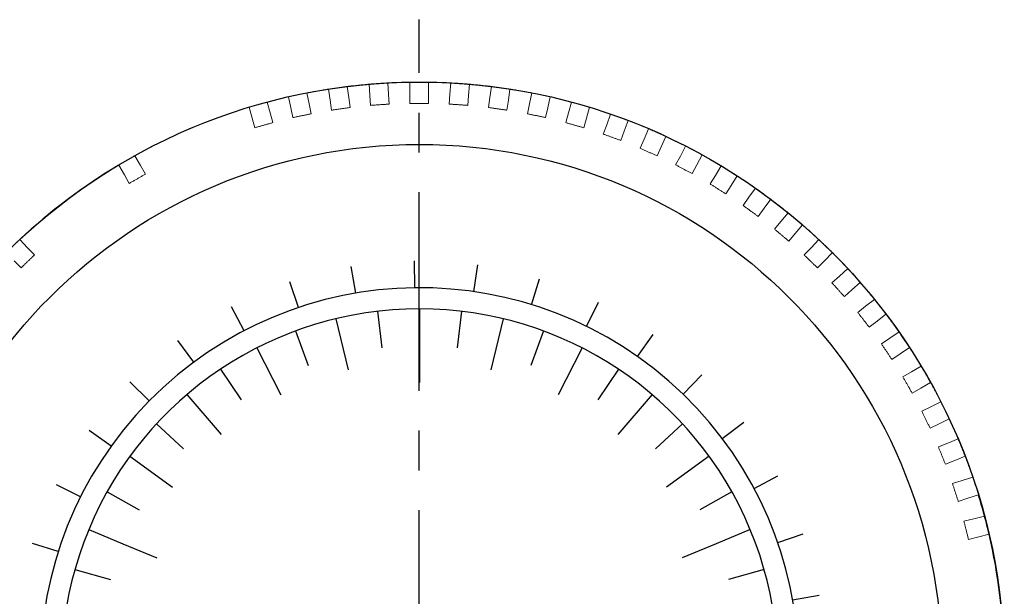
# Model space of a CAD drawing. Extents: x -342 to -45, y -4 to 206.
# Tile 4 of 9: x -319 to -288, y 126 to 145. Entities that reach past the tile are written whole.
import ezdxf

# ---------------------------------------------------------------- set-up
doc = ezdxf.new("R2010")
doc.units = 0
doc.header["$LTSCALE"] = 17
doc.header["$MEASUREMENT"] = 0
doc.linetypes.add('CENTER', pattern=[2, 1.25, -0.25, 0.25, -0.25])
doc.linetypes.add('DASHEDX2', pattern=[1.5, 1, -0.5])
doc.layers.get('0').update_dxf_attribs({"linetype": 'DASHEDX2', "lineweight": 18})
doc.layers.add('4', color=4, linetype='CONTINUOUS', lineweight=30)
doc.layers.add('SS100', color=7, linetype='CONTINUOUS', lineweight=18)

# ---------------------------------------------------------------- blocks, each defined once
blk = doc.blocks.new('11')
at = {"color": 0}
for p, q in [((103.751, 253.288), (103.735, 254.574)), ((106.555, 253.104), (106.739, 254.376)), ((100.953, 253.034), (100.737, 254.301)), ((98.229, 252.347), (97.818, 253.566)), ((109.295, 252.486), (109.675, 253.714)), ((111.906, 251.448), (112.473, 252.602)), ((95.644, 251.245), (95.049, 252.385)), ((114.324, 250.017), (115.064, 251.069)), ((93.263, 249.754), (92.498, 250.788)), ((91.142, 247.911), (90.226, 248.813)), ((116.49, 248.228), (117.384, 249.152)), ((118.351, 246.123), (119.378, 246.896)), ((89.335, 245.76), (88.289, 246.508)), ((119.862, 243.754), (120.996, 244.358)), ((87.884, 243.355), (86.734, 243.931)), ((120.985, 241.178), (122.2, 241.599)), ((86.825, 240.752), (85.6, 241.142)), ((121.694, 238.46), (122.96, 238.686)), ((86.183, 238.017), (84.913, 238.211)), ((121.972, 235.664), (123.257, 235.691)), ((85.976, 235.215), (84.69, 235.209)), ((121.811, 232.859), (123.085, 232.685)), ((86.207, 232.415), (84.938, 232.209)), ((121.215, 230.113), (122.447, 229.743)), ((86.871, 229.685), (85.649, 229.284)), ((120.2, 227.494), (121.359, 226.937)), ((87.951, 227.091), (86.807, 226.506)), ((118.789, 225.064), (119.847, 224.333)), ((89.422, 224.697), (88.383, 223.941)), ((91.248, 222.562), (90.339, 221.653)), ((117.017, 222.883), (117.949, 221.997))]:
    blk.add_line(p, q, dxfattribs=at)
blk.add_arc((103.976, 235.29), 18, 316.4299, 225, dxfattribs=at)

msp = doc.modelspace()

# ---------------------------------------------------------------- linework, layer by layer
for p, q in [((-309.263, 142.002), (-309.314, 142.359)), ((-308.719, 142.443), (-308.669, 142.086)), ((-307.989, 142.157), (-308.014, 142.517)), ((-307.415, 142.559), (-307.39, 142.199)), ((-306.707, 142.223), (-306.707, 142.584)), ((-306.107, 142.584), (-306.107, 142.223)), ((-305.423, 142.199), (-305.398, 142.559)), ((-304.799, 142.517), (-304.824, 142.157)), ((-304.144, 142.086), (-304.094, 142.443)), ((-303.5, 142.359), (-303.55, 142.002)), ((-310.524, 141.759), (-310.599, 142.112)), ((-310.012, 142.236), (-309.937, 141.884)), ((-308.669, 142.086), (-308.624, 141.768)), ((-307.967, 141.837), (-307.989, 142.157)), ((-307.39, 142.199), (-307.368, 141.879)), ((-306.707, 141.902), (-306.707, 142.223)), ((-306.107, 142.223), (-306.107, 141.902)), ((-305.446, 141.879), (-305.423, 142.199)), ((-304.824, 142.157), (-304.847, 141.837)), ((-304.189, 141.768), (-304.144, 142.086)), ((-302.876, 141.884), (-302.801, 142.236)), ((-302.214, 142.112), (-302.289, 141.759)), ((-311.765, 141.428), (-311.864, 141.775)), ((-311.287, 141.94), (-311.188, 141.593)), ((-310.457, 141.445), (-310.524, 141.759)), ((-309.937, 141.884), (-309.87, 141.569)), ((-309.219, 141.684), (-309.263, 142.002)), ((-303.55, 142.002), (-303.595, 141.684)), ((-302.943, 141.569), (-302.876, 141.884)), ((-302.289, 141.759), (-302.356, 141.445)), ((-301.626, 141.593), (-301.526, 141.94)), ((-300.949, 141.775), (-301.049, 141.428)), ((-311.676, 141.119), (-311.765, 141.428)), ((-311.188, 141.593), (-311.099, 141.285)), ((-301.714, 141.285), (-301.626, 141.593)), ((-301.049, 141.428), (-301.137, 141.119)), ((-300.398, 141.217), (-300.275, 141.555)), ((-300.508, 140.915), (-300.398, 141.217)), ((-299.711, 141.35), (-299.834, 141.011)), ((-299.834, 141.011), (-299.944, 140.709)), ((-299.2, 140.755), (-299.054, 141.085)), ((-298.505, 140.84), (-298.652, 140.511)), ((-299.331, 140.462), (-299.2, 140.755)), ((-298.652, 140.511), (-298.783, 140.218)), ((-298.037, 140.211), (-297.868, 140.53)), ((-315.523, 140.221), (-315.343, 139.909)), ((-298.188, 139.928), (-298.037, 140.211)), ((-297.338, 140.248), (-297.507, 139.929)), ((-315.862, 139.609), (-316.043, 139.921)), ((-315.343, 139.909), (-315.184, 139.634)), ((-297.507, 139.929), (-297.658, 139.646)), ((-296.915, 139.588), (-296.724, 139.893)), ((-315.704, 139.334), (-315.862, 139.609)), ((-297.085, 139.315), (-296.915, 139.588)), ((-296.215, 139.575), (-296.406, 139.269)), ((-296.406, 139.269), (-296.576, 138.997)), ((-296.028, 138.627), (-295.839, 138.887)), ((-295.839, 138.887), (-295.627, 139.179)), ((-295.142, 138.826), (-295.354, 138.534)), ((-295.354, 138.534), (-295.542, 138.274)), ((-294.815, 138.113), (-294.583, 138.389)), ((-295.021, 137.867), (-294.815, 138.113)), ((-294.123, 138.004), (-294.355, 137.727)), ((-294.355, 137.727), (-294.561, 137.481)), ((-319.217, 137.529), (-318.967, 137.27)), ((-293.847, 137.27), (-293.596, 137.529)), ((-318.967, 137.27), (-318.744, 137.039)), ((-294.07, 137.039), (-293.847, 137.27)), ((-293.164, 137.112), (-293.415, 136.853)), ((-319.175, 136.622), (-319.398, 136.853)), ((-293.415, 136.853), (-293.638, 136.622)), ((-292.94, 136.361), (-292.672, 136.602)), ((-293.179, 136.146), (-292.94, 136.361)), ((-292.27, 136.156), (-292.538, 135.915)), ((-292.538, 135.915), (-292.777, 135.7)), ((-292.099, 135.391), (-291.814, 135.613)), ((-292.352, 135.193), (-292.099, 135.391)), ((-291.445, 135.14), (-291.729, 134.918)), ((-291.729, 134.918), (-291.982, 134.72)), ((-291.327, 134.365), (-291.028, 134.566)), ((-291.593, 134.185), (-291.327, 134.365)), ((-290.991, 133.867), (-291.258, 133.688)), ((-290.693, 134.069), (-290.991, 133.867)), ((-290.907, 133.127), (-290.629, 133.287)), ((-290.629, 133.287), (-290.317, 133.467)), ((-290.017, 132.948), (-290.329, 132.767)), ((-290.329, 132.767), (-290.607, 132.607)), ((-290.008, 132.164), (-289.684, 132.322)), ((-290.297, 132.023), (-290.008, 132.164)), ((-289.421, 131.782), (-289.745, 131.624)), ((-289.745, 131.624), (-290.034, 131.483)), ((-289.765, 130.879), (-289.467, 130.999)), ((-289.467, 130.999), (-289.132, 131.134)), ((-289.242, 130.443), (-289.54, 130.323)), ((-288.908, 130.578), (-289.242, 130.443)), ((-289.313, 129.701), (-289.008, 129.8)), ((-289.008, 129.8), (-288.665, 129.912)), ((-288.822, 129.229), (-289.128, 129.13)), ((-288.48, 129.341), (-288.822, 129.229)), ((-288.946, 128.494), (-288.634, 128.572)), ((-288.634, 128.572), (-288.284, 128.659)), ((-288.139, 128.077), (-288.8, 127.912))]:
    msp.add_line(p, q)
at = {"flags": 128}
for points in [[(-308.624, 141.768), (-308.649, 141.764), (-308.674, 141.761), (-308.699, 141.757), (-308.724, 141.754), (-308.748, 141.75), (-308.773, 141.747), (-308.798, 141.743), (-308.823, 141.74), (-308.847, 141.737), (-308.872, 141.733), (-308.897, 141.73), (-308.922, 141.726), (-308.946, 141.723), (-308.971, 141.719), (-308.996, 141.716), (-309.021, 141.712), (-309.045, 141.709), (-309.07, 141.705), (-309.095, 141.702), (-309.12, 141.698), (-309.144, 141.695), (-309.169, 141.691), (-309.194, 141.688), (-309.219, 141.684)], [(-307.368, 141.879), (-307.393, 141.877), (-307.418, 141.875), (-307.443, 141.874), (-307.468, 141.872), (-307.493, 141.87), (-307.518, 141.868), (-307.543, 141.867), (-307.567, 141.865), (-307.592, 141.863), (-307.617, 141.861), (-307.642, 141.86), (-307.667, 141.858), (-307.692, 141.856), (-307.717, 141.854), (-307.742, 141.853), (-307.767, 141.851), (-307.792, 141.849), (-307.817, 141.847), (-307.842, 141.846), (-307.867, 141.844), (-307.892, 141.842), (-307.917, 141.84), (-307.942, 141.839), (-307.967, 141.837)], [(-306.107, 141.902), (-306.132, 141.902), (-306.157, 141.902), (-306.182, 141.902), (-306.207, 141.902), (-306.232, 141.902), (-306.257, 141.902), (-306.282, 141.902), (-306.307, 141.902), (-306.332, 141.902), (-306.357, 141.902), (-306.382, 141.902), (-306.407, 141.902), (-306.432, 141.902), (-306.457, 141.902), (-306.482, 141.902), (-306.507, 141.902), (-306.532, 141.902), (-306.557, 141.902), (-306.582, 141.902), (-306.607, 141.902), (-306.632, 141.902), (-306.657, 141.902), (-306.682, 141.902), (-306.707, 141.902)], [(-304.847, 141.837), (-304.872, 141.839), (-304.897, 141.84), (-304.922, 141.842), (-304.947, 141.844), (-304.972, 141.846), (-304.996, 141.847), (-305.021, 141.849), (-305.046, 141.851), (-305.071, 141.853), (-305.096, 141.854), (-305.121, 141.856), (-305.146, 141.858), (-305.171, 141.86), (-305.196, 141.861), (-305.221, 141.863), (-305.246, 141.865), (-305.271, 141.867), (-305.296, 141.868), (-305.321, 141.87), (-305.346, 141.872), (-305.371, 141.874), (-305.396, 141.875), (-305.421, 141.877), (-305.446, 141.879)], [(-303.595, 141.684), (-303.619, 141.688), (-303.644, 141.691), (-303.669, 141.695), (-303.694, 141.698), (-303.718, 141.702), (-303.743, 141.705), (-303.768, 141.709), (-303.793, 141.712), (-303.817, 141.716), (-303.842, 141.719), (-303.867, 141.723), (-303.892, 141.726), (-303.917, 141.73), (-303.941, 141.733), (-303.966, 141.737), (-303.991, 141.74), (-304.016, 141.743), (-304.04, 141.747), (-304.065, 141.75), (-304.09, 141.754), (-304.115, 141.757), (-304.139, 141.761), (-304.164, 141.764), (-304.189, 141.768)], [(-309.87, 141.569), (-309.895, 141.564), (-309.919, 141.559), (-309.944, 141.554), (-309.968, 141.549), (-309.993, 141.543), (-310.017, 141.538), (-310.041, 141.533), (-310.066, 141.528), (-310.09, 141.523), (-310.115, 141.517), (-310.139, 141.512), (-310.164, 141.507), (-310.188, 141.502), (-310.213, 141.497), (-310.237, 141.491), (-310.262, 141.486), (-310.286, 141.481), (-310.311, 141.476), (-310.335, 141.471), (-310.359, 141.465), (-310.384, 141.46), (-310.408, 141.455), (-310.433, 141.45), (-310.457, 141.445)], [(-302.356, 141.445), (-302.381, 141.45), (-302.405, 141.455), (-302.43, 141.46), (-302.454, 141.465), (-302.478, 141.471), (-302.503, 141.476), (-302.527, 141.481), (-302.552, 141.486), (-302.576, 141.491), (-302.601, 141.497), (-302.625, 141.502), (-302.65, 141.507), (-302.674, 141.512), (-302.699, 141.517), (-302.723, 141.523), (-302.747, 141.528), (-302.772, 141.533), (-302.796, 141.538), (-302.821, 141.543), (-302.845, 141.549), (-302.87, 141.554), (-302.894, 141.559), (-302.919, 141.564), (-302.943, 141.569)], [(-311.099, 141.285), (-311.123, 141.278), (-311.147, 141.271), (-311.171, 141.264), (-311.195, 141.257), (-311.219, 141.25), (-311.243, 141.243), (-311.267, 141.236), (-311.291, 141.229), (-311.315, 141.223), (-311.34, 141.216), (-311.364, 141.209), (-311.388, 141.202), (-311.412, 141.195), (-311.436, 141.188), (-311.46, 141.181), (-311.484, 141.174), (-311.508, 141.167), (-311.532, 141.161), (-311.556, 141.154), (-311.58, 141.147), (-311.604, 141.14), (-311.628, 141.133), (-311.652, 141.126), (-311.676, 141.119)], [(-301.137, 141.119), (-301.161, 141.126), (-301.185, 141.133), (-301.209, 141.14), (-301.234, 141.147), (-301.258, 141.154), (-301.282, 141.161), (-301.306, 141.167), (-301.33, 141.174), (-301.354, 141.181), (-301.378, 141.188), (-301.402, 141.195), (-301.426, 141.202), (-301.45, 141.209), (-301.474, 141.216), (-301.498, 141.223), (-301.522, 141.229), (-301.546, 141.236), (-301.57, 141.243), (-301.594, 141.25), (-301.618, 141.257), (-301.642, 141.264), (-301.666, 141.271), (-301.69, 141.278), (-301.714, 141.285)], [(-299.944, 140.709), (-299.968, 140.718), (-299.991, 140.727), (-300.015, 140.735), (-300.038, 140.744), (-300.062, 140.752), (-300.085, 140.761), (-300.109, 140.769), (-300.132, 140.778), (-300.156, 140.787), (-300.179, 140.795), (-300.203, 140.804), (-300.226, 140.812), (-300.25, 140.821), (-300.273, 140.829), (-300.297, 140.838), (-300.32, 140.846), (-300.344, 140.855), (-300.367, 140.863), (-300.391, 140.872), (-300.414, 140.881), (-300.438, 140.889), (-300.461, 140.898), (-300.485, 140.906), (-300.508, 140.915)], [(-298.783, 140.218), (-298.806, 140.228), (-298.828, 140.238), (-298.851, 140.248), (-298.874, 140.258), (-298.897, 140.268), (-298.92, 140.279), (-298.943, 140.289), (-298.965, 140.299), (-298.988, 140.309), (-299.011, 140.319), (-299.034, 140.33), (-299.057, 140.34), (-299.08, 140.35), (-299.102, 140.36), (-299.125, 140.37), (-299.148, 140.38), (-299.171, 140.391), (-299.194, 140.401), (-299.217, 140.411), (-299.24, 140.421), (-299.262, 140.431), (-299.285, 140.441), (-299.308, 140.451), (-299.331, 140.462)], [(-297.658, 139.646), (-297.68, 139.658), (-297.702, 139.669), (-297.724, 139.681), (-297.747, 139.693), (-297.769, 139.705), (-297.791, 139.716), (-297.813, 139.728), (-297.835, 139.74), (-297.857, 139.752), (-297.879, 139.763), (-297.901, 139.775), (-297.923, 139.787), (-297.945, 139.798), (-297.967, 139.81), (-297.989, 139.822), (-298.011, 139.834), (-298.034, 139.845), (-298.056, 139.857), (-298.078, 139.869), (-298.1, 139.881), (-298.122, 139.892), (-298.144, 139.904), (-298.166, 139.916), (-298.188, 139.928)], [(-315.184, 139.634), (-315.205, 139.622), (-315.227, 139.609), (-315.249, 139.597), (-315.27, 139.584), (-315.292, 139.572), (-315.314, 139.559), (-315.335, 139.547), (-315.357, 139.534), (-315.379, 139.522), (-315.4, 139.509), (-315.422, 139.497), (-315.444, 139.484), (-315.465, 139.472), (-315.487, 139.459), (-315.509, 139.447), (-315.53, 139.434), (-315.552, 139.422), (-315.574, 139.409), (-315.595, 139.397), (-315.617, 139.384), (-315.639, 139.372), (-315.66, 139.359), (-315.682, 139.346), (-315.704, 139.334)], [(-296.576, 138.997), (-296.598, 139.01), (-296.619, 139.024), (-296.64, 139.037), (-296.661, 139.05), (-296.682, 139.063), (-296.704, 139.077), (-296.725, 139.09), (-296.746, 139.103), (-296.767, 139.116), (-296.788, 139.13), (-296.81, 139.143), (-296.831, 139.156), (-296.852, 139.169), (-296.873, 139.183), (-296.894, 139.196), (-296.916, 139.209), (-296.937, 139.222), (-296.958, 139.236), (-296.979, 139.249), (-297, 139.262), (-297.022, 139.275), (-297.043, 139.289), (-297.064, 139.302), (-297.085, 139.315)], [(-295.542, 138.274), (-295.563, 138.289), (-295.583, 138.304), (-295.603, 138.318), (-295.623, 138.333), (-295.644, 138.348), (-295.664, 138.363), (-295.684, 138.377), (-295.704, 138.392), (-295.724, 138.407), (-295.745, 138.421), (-295.765, 138.436), (-295.785, 138.451), (-295.805, 138.465), (-295.826, 138.48), (-295.846, 138.495), (-295.866, 138.51), (-295.886, 138.524), (-295.907, 138.539), (-295.927, 138.554), (-295.947, 138.568), (-295.967, 138.583), (-295.987, 138.598), (-296.008, 138.612), (-296.028, 138.627)], [(-294.561, 137.481), (-294.581, 137.497), (-294.6, 137.513), (-294.619, 137.53), (-294.638, 137.546), (-294.657, 137.562), (-294.676, 137.578), (-294.695, 137.594), (-294.715, 137.61), (-294.734, 137.626), (-294.753, 137.642), (-294.772, 137.658), (-294.791, 137.674), (-294.81, 137.69), (-294.83, 137.706), (-294.849, 137.722), (-294.868, 137.739), (-294.887, 137.755), (-294.906, 137.771), (-294.925, 137.787), (-294.944, 137.803), (-294.964, 137.819), (-294.983, 137.835), (-295.002, 137.851), (-295.021, 137.867)], [(-318.744, 137.039), (-318.762, 137.021), (-318.78, 137.004), (-318.798, 136.987), (-318.816, 136.969), (-318.834, 136.952), (-318.852, 136.934), (-318.87, 136.917), (-318.888, 136.9), (-318.906, 136.882), (-318.924, 136.865), (-318.942, 136.848), (-318.96, 136.83), (-318.978, 136.813), (-318.995, 136.796), (-319.013, 136.778), (-319.031, 136.761), (-319.049, 136.743), (-319.067, 136.726), (-319.085, 136.709), (-319.103, 136.691), (-319.121, 136.674), (-319.139, 136.657), (-319.157, 136.639), (-319.175, 136.622)], [(-293.638, 136.622), (-293.656, 136.639), (-293.674, 136.657), (-293.692, 136.674), (-293.71, 136.691), (-293.728, 136.709), (-293.746, 136.726), (-293.764, 136.743), (-293.782, 136.761), (-293.8, 136.778), (-293.818, 136.796), (-293.836, 136.813), (-293.854, 136.83), (-293.872, 136.848), (-293.89, 136.865), (-293.908, 136.882), (-293.926, 136.9), (-293.944, 136.917), (-293.962, 136.934), (-293.98, 136.952), (-293.998, 136.969), (-294.016, 136.987), (-294.034, 137.004), (-294.052, 137.021), (-294.07, 137.039)], [(-292.777, 135.7), (-292.794, 135.719), (-292.81, 135.737), (-292.827, 135.756), (-292.844, 135.774), (-292.861, 135.793), (-292.877, 135.811), (-292.894, 135.83), (-292.911, 135.849), (-292.928, 135.867), (-292.944, 135.886), (-292.961, 135.904), (-292.978, 135.923), (-292.994, 135.942), (-293.011, 135.96), (-293.028, 135.979), (-293.045, 135.997), (-293.061, 136.016), (-293.078, 136.034), (-293.095, 136.053), (-293.112, 136.072), (-293.128, 136.09), (-293.145, 136.109), (-293.162, 136.127), (-293.179, 136.146)], [(-291.982, 134.72), (-291.998, 134.74), (-292.013, 134.76), (-292.028, 134.779), (-292.044, 134.799), (-292.059, 134.819), (-292.075, 134.839), (-292.09, 134.858), (-292.105, 134.878), (-292.121, 134.898), (-292.136, 134.917), (-292.152, 134.937), (-292.167, 134.957), (-292.182, 134.976), (-292.198, 134.996), (-292.213, 135.016), (-292.229, 135.036), (-292.244, 135.055), (-292.259, 135.075), (-292.275, 135.095), (-292.29, 135.114), (-292.306, 135.134), (-292.321, 135.154), (-292.336, 135.173), (-292.352, 135.193)], [(-291.258, 133.688), (-291.272, 133.708), (-291.286, 133.729), (-291.3, 133.75), (-291.314, 133.77), (-291.328, 133.791), (-291.342, 133.812), (-291.356, 133.833), (-291.37, 133.853), (-291.384, 133.874), (-291.398, 133.895), (-291.412, 133.916), (-291.426, 133.936), (-291.44, 133.957), (-291.454, 133.978), (-291.468, 133.999), (-291.482, 134.019), (-291.495, 134.04), (-291.509, 134.061), (-291.523, 134.081), (-291.537, 134.102), (-291.551, 134.123), (-291.565, 134.144), (-291.579, 134.164), (-291.593, 134.185)], [(-290.607, 132.607), (-290.62, 132.628), (-290.632, 132.65), (-290.645, 132.672), (-290.657, 132.693), (-290.67, 132.715), (-290.682, 132.737), (-290.695, 132.758), (-290.707, 132.78), (-290.72, 132.802), (-290.732, 132.823), (-290.745, 132.845), (-290.757, 132.867), (-290.77, 132.888), (-290.782, 132.91), (-290.795, 132.932), (-290.807, 132.953), (-290.82, 132.975), (-290.832, 132.997), (-290.845, 133.018), (-290.857, 133.04), (-290.87, 133.062), (-290.882, 133.083), (-290.895, 133.105), (-290.907, 133.127)], [(-290.034, 131.483), (-290.045, 131.506), (-290.055, 131.528), (-290.066, 131.551), (-290.077, 131.573), (-290.088, 131.596), (-290.099, 131.618), (-290.11, 131.641), (-290.121, 131.663), (-290.132, 131.686), (-290.143, 131.708), (-290.154, 131.731), (-290.165, 131.753), (-290.176, 131.776), (-290.187, 131.798), (-290.198, 131.82), (-290.209, 131.843), (-290.22, 131.865), (-290.231, 131.888), (-290.242, 131.91), (-290.253, 131.933), (-290.264, 131.955), (-290.275, 131.978), (-290.286, 132), (-290.297, 132.023)], [(-289.54, 130.323), (-289.549, 130.346), (-289.558, 130.369), (-289.568, 130.392), (-289.577, 130.415), (-289.586, 130.438), (-289.596, 130.462), (-289.605, 130.485), (-289.615, 130.508), (-289.624, 130.531), (-289.633, 130.554), (-289.643, 130.578), (-289.652, 130.601), (-289.661, 130.624), (-289.671, 130.647), (-289.68, 130.67), (-289.689, 130.694), (-289.699, 130.717), (-289.708, 130.74), (-289.718, 130.763), (-289.727, 130.786), (-289.736, 130.809), (-289.746, 130.833), (-289.755, 130.856), (-289.765, 130.879)], [(-289.128, 129.13), (-289.136, 129.154), (-289.143, 129.178), (-289.151, 129.201), (-289.159, 129.225), (-289.167, 129.249), (-289.174, 129.273), (-289.182, 129.297), (-289.19, 129.32), (-289.197, 129.344), (-289.205, 129.368), (-289.213, 129.392), (-289.221, 129.416), (-289.228, 129.439), (-289.236, 129.463), (-289.244, 129.487), (-289.252, 129.511), (-289.259, 129.534), (-289.267, 129.558), (-289.275, 129.582), (-289.282, 129.606), (-289.29, 129.63), (-289.298, 129.653), (-289.306, 129.677), (-289.313, 129.701)]]:
    msp.add_lwpolyline(points, dxfattribs=at)
msp.add_lwpolyline([(-288.8, 127.912), (-288.807, 127.936), (-288.813, 127.96), (-288.819, 127.985), (-288.825, 128.009), (-288.831, 128.033), (-288.837, 128.058), (-288.843, 128.082), (-288.849, 128.106), (-288.855, 128.13), (-288.861, 128.155), (-288.867, 128.179), (-288.873, 128.203), (-288.879, 128.227), (-288.885, 128.252), (-288.891, 128.276), (-288.897, 128.3), (-288.903, 128.324), (-288.909, 128.349), (-288.915, 128.373), (-288.921, 128.397), (-288.927, 128.421), (-288.934, 128.446), (-288.94, 128.47), (-288.946, 128.494)])
for start, end in [(98.9168, 101.0832), (97.0832, 98.9168), (94.9168, 97.0832), (93.0832, 94.9168), (90.9168, 93.0832), (89.0832, 90.9168), (86.9168, 89.0832), (85.0832, 86.9168), (82.9168, 85.0832), (81.0832, 82.9168), (78.9168, 81.0832), (102.9168, 105.0832), (101.0832, 102.9168), (77.0832, 78.9168), (74.9168, 77.0832), (106.9168, 119.0832), (105.0832, 106.9168), (73.0832, 74.9168), (70.9168, 73.0832), (69.0832, 70.9168), (66.9168, 69.0832), (65.0832, 66.9168), (62.9168, 65.0832), (61.0832, 62.9168), (119.0832, 120.9168), (58.9168, 61.0832), (57.0832, 58.9168), (54.9168, 57.0832), (53.0832, 54.9168), (50.9168, 53.0832), (49.0832, 50.9168), (46.9168, 49.0832), (133.0832, 134.9168), (45.0832, 46.9168), (42.9168, 45.0832), (41.0832, 42.9168), (38.9168, 41.0832), (37.0832, 38.9168), (34.9168, 37.0832), (33.0832, 34.9168), (30.9168, 33.0832), (29.0832, 30.9168), (26.9168, 29.0832), (25.0832, 26.9168), (22.9168, 25.0832), (21.0832, 22.9168), (18.9168, 21.0832), (17.0832, 18.9168)]:
    msp.add_arc((-306.407, 123.831), 18.755, start, end)
at = {"layer": '4'}
for p, q in [((-307.749, 135.23), (-307.61, 134.056)), ((-306.4, 135.309), (-306.4, 134.128)), ((-305.051, 135.23), (-305.19, 134.056)), ((-309.079, 134.992), (-308.685, 133.351)), ((-303.72, 134.992), (-304.114, 133.351)), ((-310.373, 134.6), (-309.964, 133.491)), ((-302.427, 134.6), (-302.836, 133.491)), ((-311.611, 134.058), (-310.844, 132.554)), ((-306.4, 134.128), (-306.4, 132.946)), ((-301.189, 134.058), (-301.955, 132.554)), ((-312.777, 133.375), (-312.12, 132.393)), ((-300.023, 133.375), (-300.68, 132.393)), ((-313.854, 132.559), (-312.758, 131.276)), ((-298.946, 132.559), (-300.042, 131.276)), ((-314.828, 131.623), (-313.961, 130.821)), ((-297.971, 131.623), (-298.839, 130.821)), ((-315.686, 130.578), (-314.32, 129.586)), ((-297.114, 130.578), (-298.48, 129.586)), ((-316.414, 129.44), (-315.383, 128.862)), ((-296.385, 129.44), (-297.416, 128.862)), ((-317.004, 128.224), (-315.912, 127.772)), ((-295.796, 128.224), (-296.887, 127.772)), ((-315.912, 127.772), (-314.821, 127.32)), ((-296.887, 127.772), (-297.979, 127.32)), ((-317.447, 126.947), (-316.31, 126.626)), ((-295.353, 126.947), (-296.49, 126.626))]:
    msp.add_line(p, q, dxfattribs=at)
for radius in [18.755, 16.754]:
    msp.add_circle((-306.407, 123.831), radius, dxfattribs=at)
for centre, radius, start, end in [((-306.407, 123.831), 18.755, 120.9168, 133.0832), ((-306.4, 123.831), 11.478, 315, 225), ((-306.407, 123.831), 18.755, 14.9168, 17.0832), ((-306.407, 123.831), 18.755, 13.0832, 14.9168), ((-306.407, 123.831), 18.755, 0.9168, 13.0832)]:
    msp.add_arc(centre, radius, start, end, dxfattribs=at)
at = {"layer": 'SS100', "color": 1, "linetype": 'CENTER', "lineweight": -2, "ltscale": 0.3}
msp.add_line((-306.407, 102.076), (-306.407, 144.587), dxfattribs=at)

# ---------------------------------------------------------------- block references
at = {"layer": '4', "xscale": 0.6751667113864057, "yscale": 0.6751667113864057, "zscale": 0.6751667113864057}
msp.add_blockref('11', (-376.601, -35.028), dxfattribs=at)

doc.saveas('drawing.dxf')
